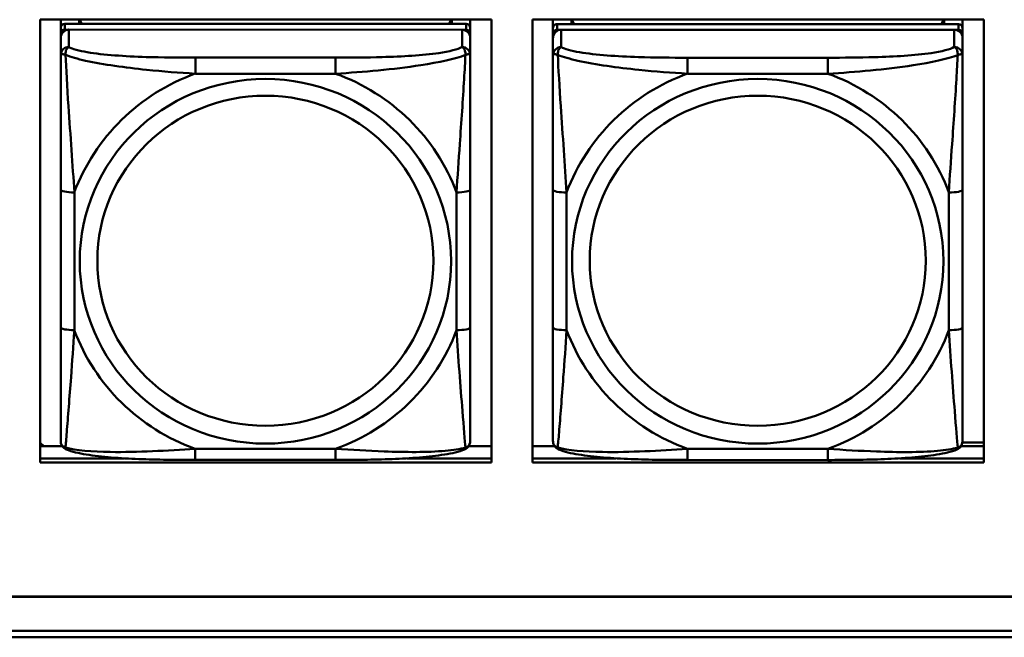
# Model space of a CAD drawing. Header units: inches. Extents: x 0.8 to 72.9, y -7.8 to 49.3.
# Tile 74 of 256: x 47.4 to 48.8, y 5.4 to 6.3. Entities that reach past the tile are written whole.
import ezdxf

# ---------------------------------------------------------------- set-up
doc = ezdxf.new("R2010")
doc.units = ezdxf.units.IN
doc.header["$MEASUREMENT"] = 0
doc.layers.add('Visible Edges(ROSSANSI)', color=7, linetype='Continuous', lineweight=50)
doc.layers.add('Visible Tangent Edges(ROSSANSI)', color=7, linetype='Continuous', lineweight=50)

msp = doc.modelspace()

# ---------------------------------------------------------------- linework, layer by layer
at = {"layer": 'Visible Edges(ROSSANSI)'}
for p, q in [((47.4219, 5.6581), (47.4219, 6.2969)), ((47.4219, 6.2969), (48.0725, 6.2969)), ((47.4513, 6.1799), (47.4513, 6.2969)), ((47.4513, 5.7446), (47.4513, 6.2969)), ((47.4513, 6.2969), (47.4513, 6.2944)), ((47.4513, 6.2916), (47.4513, 6.2944)), ((47.4513, 6.2548), (47.4513, 6.2916)), ((48.036, 6.2907), (47.4572, 6.2907)), ((47.4779, 6.2907), (47.4779, 6.2969)), ((47.4817, 6.2907), (47.4786, 6.2969)), ((48.0146, 6.2969), (48.0115, 6.2907)), ((48.0153, 6.2969), (48.0153, 6.2907)), ((48.0419, 6.2969), (48.0419, 6.285)), ((48.0725, 6.2969), (48.0725, 5.6581)), ((48.1319, 5.6581), (48.1319, 6.2969)), ((48.1319, 6.2969), (48.7825, 6.2969)), ((48.1613, 6.1799), (48.1613, 6.2969)), ((48.1613, 5.7445), (48.1613, 6.2969)), ((48.1613, 6.2969), (48.1613, 6.2943)), ((48.1613, 6.2915), (48.1613, 6.2943)), ((48.1613, 6.2548), (48.1613, 6.2915)), ((48.746, 6.2906), (48.1672, 6.2906)), ((48.1879, 6.2906), (48.1879, 6.2969)), ((48.1917, 6.2906), (48.1886, 6.2969)), ((48.7247, 6.2969), (48.7215, 6.2906)), ((48.7253, 6.2969), (48.7253, 6.2906)), ((48.7519, 6.2969), (48.7519, 6.285)), ((48.7825, 6.2969), (48.7825, 5.6581)), ((47.4513, 6.2849), (47.4513, 5.7167)), ((47.4513, 5.7143), (47.4513, 6.2767)), ((47.4572, 6.2825), (48.036, 6.2824)), ((48.0301, 6.2824), (47.4632, 6.2825)), ((48.0419, 6.2849), (48.0419, 6.2766)), ((48.0419, 6.2766), (48.0419, 6.2708)), ((48.1613, 6.2848), (48.1613, 5.7166)), ((48.1613, 5.7142), (48.1613, 6.2766)), ((48.1672, 6.2824), (48.746, 6.2824)), ((48.7401, 6.2824), (48.1732, 6.2824)), ((48.7519, 6.2848), (48.7519, 6.2766)), ((48.7519, 6.2766), (48.7519, 6.2708)), ((47.4513, 6.2709), (47.4513, 5.7143)), ((48.0419, 6.2459), (48.0419, 6.2708)), ((48.1613, 6.2708), (48.1613, 5.7142)), ((48.7519, 6.2459), (48.7519, 6.2708)), ((47.4513, 6.2548), (47.4513, 6.1811)), ((48.1613, 6.2548), (48.1613, 6.1811)), ((47.4513, 6.2341), (47.4513, 5.962)), ((48.0419, 6.2459), (48.0419, 6.2459)), ((48.1613, 6.234), (48.1613, 5.9619)), ((48.7519, 6.2459), (48.7519, 6.2459)), ((47.4513, 6.1799), (47.4513, 6.1811)), ((48.1613, 6.1799), (48.1613, 6.1811)), ((48.0419, 5.8528), (48.0419, 6.0515)), ((48.7519, 5.8528), (48.7519, 6.0514)), ((47.4513, 5.9804), (47.4513, 5.9804)), ((47.4513, 5.962), (47.4513, 5.9804)), ((47.4513, 5.9437), (47.4513, 5.9804)), ((48.1613, 5.9803), (48.1613, 5.9803)), ((48.1613, 5.9619), (48.1613, 5.9803)), ((48.1613, 5.9436), (48.1613, 5.9803)), ((47.4513, 5.9078), (47.4513, 5.962)), ((48.1613, 5.9078), (48.1613, 5.9619)), ((47.4513, 5.9437), (47.4513, 5.9465)), ((47.4513, 5.9437), (47.4513, 5.8306)), ((48.1613, 5.9436), (48.1613, 5.9465)), ((48.1613, 5.9436), (48.1613, 5.8305)), ((47.4513, 5.754), (47.4513, 5.9078)), ((47.4513, 5.9067), (47.4513, 5.9078)), ((48.1613, 5.7539), (48.1613, 5.9078)), ((48.1613, 5.9066), (48.1613, 5.9078)), ((47.4513, 5.754), (47.4513, 5.8306)), ((48.1613, 5.754), (48.1613, 5.8305)), ((47.4513, 5.754), (47.4513, 5.7446)), ((48.1613, 5.7539), (48.1613, 5.7445)), ((47.4513, 5.7446), (47.4513, 5.7446)), ((48.1613, 5.7445), (48.1613, 5.7445)), ((47.4513, 5.7167), (47.4513, 5.7085)), ((47.4513, 5.7143), (47.4513, 5.6894)), ((48.1613, 5.7166), (48.1613, 5.7084)), ((48.1613, 5.7142), (48.1613, 5.6893)), ((47.4268, 5.6819), (47.4219, 5.6867)), ((47.4219, 5.6819), (47.4535, 5.6819)), ((48.0397, 5.6819), (48.0725, 5.6819)), ((48.1319, 5.6819), (48.1634, 5.6819)), ((48.7497, 5.6819), (48.7825, 5.6819)), ((48.7517, 5.687), (48.7825, 5.687)), ((47.4219, 5.6642), (47.5431, 5.6642)), ((47.5431, 5.6642), (47.4219, 5.6642)), ((48.0725, 5.6581), (47.4219, 5.6581)), ((47.8477, 5.6619), (47.6454, 5.6619)), ((47.9507, 5.6642), (48.0725, 5.6642)), ((48.0725, 5.6642), (47.9507, 5.6642)), ((48.1319, 5.6642), (48.252, 5.6642)), ((48.252, 5.6642), (48.1319, 5.6642)), ((48.7825, 5.6581), (48.1319, 5.6581)), ((48.5577, 5.6618), (48.3554, 5.6619)), ((48.6617, 5.6642), (48.7825, 5.6642)), ((48.7825, 5.6642), (48.6617, 5.6642)), ((35.8146, 5.4648), (53.1898, 5.4648)), ((53.1898, 5.4644), (35.8146, 5.4644)), ((35.8647, 5.4153), (53.2398, 5.4153)), ((53.2398, 5.4061), (35.8647, 5.4061))]:
    msp.add_line(p, q, dxfattribs=at)
for centre, major_axis, start_param, end_param in [((47.4572, 6.2849), (-0.00591, 0), 4.712299, 6.283096), ((48.036, 6.2849), (0.00591, 0), 0, 1.570707), ((48.1672, 6.2848), (-0.00591, 0), 4.712299, 6.283096), ((47.4632, 6.2709), (-0.0118, 0), 4.712299, 6.283096), ((47.4572, 6.2767), (-0.00591, 0), 4.712299, 6.283096), ((48.0301, 6.2708), (0.0118, 0), 0, 1.570707), ((48.036, 6.2766), (0.00591, 0), 6.283096, 7.853892), ((48.1732, 6.2708), (-0.0118, 0), 4.712299, 6.283096), ((48.1672, 6.2766), (-0.00591, 0), 4.712299, 6.283096), ((48.7401, 6.2708), (0.0118, 0), 0, 1.570707), ((48.746, 6.2848), (0.00591, 0), 0, 1.570707), ((48.746, 6.2766), (0.00591, 0), 6.283096, 7.853892), ((47.4572, 5.7085), (-0.00591, 0), 6.283096, 6.29773), ((48.1672, 5.7084), (-0.00591, 0), 6.283096, 6.29773)]:
    msp.add_ellipse(centre, major_axis=major_axis, ratio=0.981793, start_param=start_param, end_param=end_param, dxfattribs=at)
for points, knots in [([(48.0419, 6.2459), (48.0419, 6.2419), (48.0419, 6.2367), (48.0419, 6.2238), (48.0419, 6.2157), (48.0419, 6.1962), (48.0419, 6.1844), (48.0419, 6.1583), (48.0419, 6.1441), (48.0419, 6.1157), (48.0419, 6.1015), (48.0419, 6.0754), (48.0419, 6.0633), (48.0419, 6.0515)], [-0.7963796, -0.7963796, -0.7963796, -0.7963796, -0.7327319, -0.7327319, -0.6587598, -0.6587598, -0.5649219, -0.5649219, -0.4570367, -0.4570367, -0.3491515, -0.3491515, -0.2569537, -0.2569537, -0.2569537, -0.2569537]), ([(48.7519, 6.2459), (48.7519, 6.2418), (48.7519, 6.2367), (48.7519, 6.2237), (48.7519, 6.2156), (48.7519, 6.1961), (48.7519, 6.1843), (48.7519, 6.1582), (48.7519, 6.144), (48.7519, 6.1157), (48.7519, 6.1015), (48.7519, 6.0753), (48.7519, 6.0633), (48.7519, 6.0514)], [-0.7963796, -0.7963796, -0.7963796, -0.7963796, -0.7327319, -0.7327319, -0.6587598, -0.6587598, -0.5649219, -0.5649219, -0.4570367, -0.4570367, -0.3491515, -0.3491515, -0.2569537, -0.2569537, -0.2569537, -0.2569537]), ([(48.0419, 5.8528), (48.0419, 5.8389), (48.0419, 5.825), (48.0419, 5.7976), (48.0419, 5.784), (48.0418, 5.7581), (48.0418, 5.7455), (48.0418, 5.7226), (48.0418, 5.7123), (48.0418, 5.6981), (48.0418, 5.6934), (48.0418, 5.6902), (48.0418, 5.6897), (48.0418, 5.6893)], [0.2569517, 0.2569517, 0.2569517, 0.2569517, 0.364924, 0.364924, 0.4728962, 0.4728962, 0.5808684, 0.5808684, 0.6888406, 0.6888406, 0.7733624, 0.7733624, 0.7968128, 0.7968128, 0.7968128, 0.7968128]), ([(48.7519, 5.8528), (48.7519, 5.8389), (48.7519, 5.8249), (48.7519, 5.7975), (48.7519, 5.784), (48.7518, 5.758), (48.7518, 5.7454), (48.7518, 5.7225), (48.7518, 5.7123), (48.7518, 5.6981), (48.7518, 5.6934), (48.7518, 5.6901), (48.7518, 5.6896), (48.7518, 5.6892)], [0.2569517, 0.2569517, 0.2569517, 0.2569517, 0.364924, 0.364924, 0.4728962, 0.4728962, 0.5808684, 0.5808684, 0.6888406, 0.6888406, 0.7733624, 0.7733624, 0.7968128, 0.7968128, 0.7968128, 0.7968128]), ([(47.4593, 5.6771), (47.4583, 5.6775), (47.4572, 5.6781), (47.4552, 5.6797), (47.4544, 5.6806), (47.453, 5.6826), (47.4525, 5.6836), (47.4518, 5.6855), (47.4516, 5.6864), (47.4513, 5.688), (47.4513, 5.6887), (47.4513, 5.6894)], [0.02510812, 0.02510812, 0.02510812, 0.02510812, 0.03074058, 0.03074058, 0.03637303, 0.03637303, 0.04200549, 0.04200549, 0.04763795, 0.04763795, 0.0532704, 0.0532704, 0.0532704, 0.0532704]), ([(48.0338, 5.677), (48.0349, 5.6774), (48.036, 5.6781), (48.0379, 5.6796), (48.0388, 5.6806), (48.0401, 5.6825), (48.0406, 5.6835), (48.0413, 5.6854), (48.0415, 5.6863), (48.0418, 5.6879), (48.0418, 5.6886), (48.0418, 5.6893)], [0.02510666, 0.02510666, 0.02510666, 0.02510666, 0.03073739, 0.03073739, 0.03636813, 0.03636813, 0.04199887, 0.04199887, 0.0476296, 0.0476296, 0.05326034, 0.05326034, 0.05326034, 0.05326034]), ([(48.1693, 5.677), (48.1683, 5.6774), (48.1672, 5.6781), (48.1652, 5.6796), (48.1644, 5.6806), (48.163, 5.6825), (48.1625, 5.6835), (48.1618, 5.6854), (48.1616, 5.6863), (48.1613, 5.6879), (48.1613, 5.6886), (48.1613, 5.6893)], [0.02510812, 0.02510812, 0.02510812, 0.02510812, 0.03074058, 0.03074058, 0.03637303, 0.03637303, 0.04200549, 0.04200549, 0.04763795, 0.04763795, 0.0532704, 0.0532704, 0.0532704, 0.0532704]), ([(48.7438, 5.6769), (48.7449, 5.6774), (48.746, 5.678), (48.7479, 5.6796), (48.7488, 5.6805), (48.7501, 5.6825), (48.7506, 5.6835), (48.7513, 5.6854), (48.7515, 5.6862), (48.7518, 5.6879), (48.7518, 5.6886), (48.7518, 5.6892)], [0.02510666, 0.02510666, 0.02510666, 0.02510666, 0.03073739, 0.03073739, 0.03636813, 0.03636813, 0.04199887, 0.04199887, 0.0476296, 0.0476296, 0.05326034, 0.05326034, 0.05326034, 0.05326034]), ([(47.6454, 5.6619), (47.6319, 5.6619), (47.6182, 5.662), (47.5909, 5.6624), (47.5773, 5.6627), (47.5505, 5.6637), (47.5372, 5.6645), (47.5115, 5.6666), (47.4993, 5.6679), (47.4772, 5.6716), (47.4678, 5.6736), (47.4593, 5.6771)], [0.2569517, 0.2569517, 0.2569517, 0.2569517, 0.359705, 0.359705, 0.4624583, 0.4624583, 0.5652116, 0.5652116, 0.6679649, 0.6679649, 0.7707182, 0.7707182, 0.7707182, 0.7707182]), ([(48.0338, 5.677), (48.0254, 5.6735), (48.0159, 5.6715), (47.9938, 5.6679), (47.9816, 5.6666), (47.9559, 5.6644), (47.9426, 5.6637), (47.9158, 5.6627), (47.9022, 5.6623), (47.8749, 5.662), (47.8612, 5.6619), (47.8477, 5.6619)], [-0.7703498, -0.7703498, -0.7703498, -0.7703498, -0.6676706, -0.6676706, -0.5649914, -0.5649914, -0.4623122, -0.4623122, -0.359633, -0.359633, -0.2569537, -0.2569537, -0.2569537, -0.2569537]), ([(48.3554, 5.6619), (48.3419, 5.6619), (48.3282, 5.6619), (48.3009, 5.6623), (48.2873, 5.6626), (48.2605, 5.6637), (48.2472, 5.6644), (48.2215, 5.6665), (48.2093, 5.6679), (48.1872, 5.6715), (48.1778, 5.6735), (48.1693, 5.677)], [0.2569517, 0.2569517, 0.2569517, 0.2569517, 0.359705, 0.359705, 0.4624583, 0.4624583, 0.5652116, 0.5652116, 0.6679649, 0.6679649, 0.7707182, 0.7707182, 0.7707182, 0.7707182]), ([(48.7438, 5.6769), (48.7354, 5.6735), (48.7259, 5.6715), (48.7038, 5.6678), (48.6916, 5.6665), (48.6659, 5.6644), (48.6526, 5.6636), (48.6258, 5.6626), (48.6122, 5.6623), (48.5849, 5.6619), (48.5712, 5.6618), (48.5577, 5.6618)], [-0.7703498, -0.7703498, -0.7703498, -0.7703498, -0.6676706, -0.6676706, -0.5649914, -0.5649914, -0.4623122, -0.4623122, -0.359633, -0.359633, -0.2569537, -0.2569537, -0.2569537, -0.2569537])]:
    msp.add_open_spline(points, degree=3, knots=knots, dxfattribs=at)
at = {"layer": 'Visible Tangent Edges(ROSSANSI)'}
for p, q in [((47.4572, 6.2825), (47.4572, 6.2907)), ((48.036, 6.2907), (48.036, 6.2824)), ((48.1672, 6.2824), (48.1672, 6.2906)), ((47.4513, 6.2849), (47.4513, 6.2767)), ((47.4632, 6.2576), (47.4632, 6.2825)), ((48.0301, 6.2824), (48.0301, 6.2575)), ((48.1613, 6.2848), (48.1613, 6.2766)), ((48.1732, 6.2575), (48.1732, 6.2824)), ((48.7401, 6.2824), (48.7401, 6.2575)), ((48.746, 6.2906), (48.746, 6.2824)), ((47.4513, 6.2709), (47.4513, 6.246)), ((48.1613, 6.2708), (48.1613, 6.2459)), ((47.8478, 6.2421), (47.6455, 6.2421)), ((48.5578, 6.242), (48.3555, 6.242)), ((47.6455, 6.219), (47.8478, 6.219)), ((48.3555, 6.219), (48.5578, 6.2189)), ((47.4513, 6.0515), (47.4513, 5.8529)), ((48.1613, 6.0514), (48.1613, 5.8528)), ((47.471, 5.8492), (47.471, 6.0478)), ((48.0222, 6.0477), (48.0222, 5.8491)), ((48.181, 5.8491), (48.181, 6.0477)), ((48.7322, 6.0477), (48.7322, 5.849)), ((47.4513, 5.7085), (47.4513, 5.7167)), ((47.4513, 5.6894), (47.4513, 5.7143)), ((48.1613, 5.7084), (48.1613, 5.7166)), ((48.1613, 5.6893), (48.1613, 5.7142)), ((47.8477, 5.6779), (47.6454, 5.6779)), ((48.5577, 5.6778), (48.3554, 5.6778))]:
    msp.add_line(p, q, dxfattribs=at)
for centre, major_axis, ratio, start_param, end_param in [((47.4632, 6.246), (-0.0118, 0), 0.981793, 4.712299, 6.283096), ((48.0301, 6.2459), (0.0118, 0), 0.981793, 0, 1.570707), ((48.1732, 6.2459), (-0.0118, 0), 0.981793, 4.712299, 6.283096), ((48.7401, 6.2459), (0.0118, 0), 0.981793, 0, 1.570707), ((47.6455, 6.2228), (0, 0.0197), 0.000017, 4.521275, 6.092072), ((47.8478, 6.2227), (0, 0.0197), 0.000017, 4.521275, 6.092071), ((48.3555, 6.2227), (0, 0.0197), 0.000017, 4.521275, 6.092072), ((48.5578, 6.2227), (0, 0.0197), 0.000017, 4.521275, 6.092071), ((47.7466, 5.9484), (-0.2936, 0), 0.981793, 5.064066, 5.931329), ((47.7466, 5.9484), (0.2936, 0), 0.981793, 0.351677, 1.21894), ((48.4566, 5.9484), (-0.2936, 0), 0.981793, 5.064066, 5.931329), ((48.4566, 5.9484), (0.2936, 0), 0.981793, 0.351677, 1.21894), ((47.471, 6.0515), (-0.0197, 0), 0.189952, 0.000017, 1.570814), ((48.0222, 6.0515), (0.0197, 0), 0.189952, 4.712406, 6.283203), ((48.181, 6.0514), (-0.0197, 0), 0.189952, 0.000017, 1.570814), ((48.7322, 6.0514), (0.0197, 0), 0.189952, 4.712406, 6.283203), ((47.471, 5.8529), (-0.0197, 0), 0.189952, 0.000017, 1.570814), ((48.0222, 5.8528), (0.0197, 0), 0.189952, 4.712406, 6.283203), ((48.181, 5.8528), (-0.0197, 0), 0.189952, 0.000017, 1.570814), ((48.7322, 5.8528), (0.0197, 0), 0.189952, 4.712406, 6.283203), ((47.7466, 5.9484), (-0.2936, 0), 0.981793, 0.351677, 1.21894), ((47.7466, 5.9484), (0.2936, 0), 0.981793, 5.064066, 5.931329), ((48.4566, 5.9484), (-0.2936, 0), 0.981793, 0.351677, 1.21894), ((48.4566, 5.9484), (0.2936, 0), 0.981793, 5.064066, 5.931329), ((47.6454, 5.6816), (0, -0.0197), 0.000017, 6.283185, 7.662868), ((47.8477, 5.6816), (0, -0.0197), 0.000017, 6.283185, 7.662868), ((48.3554, 5.6815), (0, -0.0197), 0.000017, 6.283185, 7.662868), ((48.5577, 5.6815), (0, -0.0197), 0.000017, 6.283185, 7.662868)]:
    msp.add_ellipse(centre, major_axis=major_axis, ratio=ratio, start_param=start_param, end_param=end_param, dxfattribs=at)
for centre, major_axis in [((47.7466, 5.9484), (-0.2678, 0)), ((48.4566, 5.9484), (-0.2678, 0)), ((47.7466, 5.9492), (-0.2424, 0)), ((48.4566, 5.9492), (-0.2424, 0))]:
    msp.add_ellipse(centre, major_axis=major_axis, ratio=0.981793, dxfattribs=at)
for points, knots in [([(47.4582, 6.2461), (47.4582, 6.2472), (47.4582, 6.2482), (47.4585, 6.2502), (47.4587, 6.2512), (47.4591, 6.2526), (47.4593, 6.2531), (47.4596, 6.2538), (47.4597, 6.2541), (47.4601, 6.2546), (47.4603, 6.255), (47.4608, 6.2558), (47.4612, 6.2562), (47.4621, 6.257), (47.4626, 6.2573), (47.4632, 6.2576)], [-0.00023197, -0.00023197, -0.00023197, -0.00023197, 0.00913095, 0.00913095, 0.01983142, 0.01983142, 0.02651922, 0.02651922, 0.02986312, 0.02986312, 0.03521335, 0.03521335, 0.04377373, 0.04377373, 0.0532704, 0.0532704, 0.0532704, 0.0532704]), ([(47.6455, 6.2421), (47.6218, 6.2421), (47.5978, 6.2423), (47.5745, 6.243), (47.5438, 6.244), (47.5129, 6.246), (47.4897, 6.25), (47.4776, 6.252), (47.468, 6.2546), (47.4632, 6.2576)], [0.2569537, 0.2569537, 0.2569537, 0.2569537, 0.4371919, 0.4371919, 0.4371919, 0.6739428, 0.6739428, 0.6739428, 0.7963818, 0.7963818, 0.7963818, 0.7963818]), ([(48.0301, 6.2575), (48.0243, 6.254), (48.0119, 6.251), (47.9966, 6.2488), (47.9732, 6.2454), (47.9441, 6.2437), (47.915, 6.2429), (47.8928, 6.2422), (47.8702, 6.2421), (47.8478, 6.2421)], [-0.7968224, -0.7968224, -0.7968224, -0.7968224, -0.6514613, -0.6514613, -0.6514613, -0.427691, -0.427691, -0.427691, -0.2569517, -0.2569517, -0.2569517, -0.2569517]), ([(48.0301, 6.2575), (48.0306, 6.2572), (48.0311, 6.2569), (48.032, 6.2561), (48.0324, 6.2557), (48.033, 6.2549), (48.0332, 6.2546), (48.0335, 6.254), (48.0336, 6.2538), (48.0339, 6.2531), (48.0341, 6.2526), (48.0346, 6.2511), (48.0348, 6.2502), (48.035, 6.2481), (48.0351, 6.2471), (48.035, 6.246)], [-0.0532704, -0.0532704, -0.0532704, -0.0532704, -0.04377373, -0.04377373, -0.03521335, -0.03521335, -0.02986312, -0.02986312, -0.02651922, -0.02651922, -0.01983142, -0.01983142, -0.00913095, -0.00913095, 0.00023197, 0.00023197, 0.00023197, 0.00023197]), ([(48.1682, 6.246), (48.1682, 6.2471), (48.1682, 6.2481), (48.1685, 6.2501), (48.1687, 6.2511), (48.1691, 6.2526), (48.1693, 6.2531), (48.1696, 6.2538), (48.1697, 6.254), (48.1701, 6.2546), (48.1703, 6.2549), (48.1708, 6.2557), (48.1712, 6.2561), (48.1721, 6.2569), (48.1726, 6.2572), (48.1732, 6.2575)], [-0.00023197, -0.00023197, -0.00023197, -0.00023197, 0.00913095, 0.00913095, 0.01983142, 0.01983142, 0.02651922, 0.02651922, 0.02986312, 0.02986312, 0.03521335, 0.03521335, 0.04377373, 0.04377373, 0.0532704, 0.0532704, 0.0532704, 0.0532704]), ([(48.3555, 6.242), (48.3318, 6.242), (48.3078, 6.2422), (48.2845, 6.2429), (48.2538, 6.2439), (48.2229, 6.2459), (48.1997, 6.2499), (48.1876, 6.252), (48.178, 6.2546), (48.1732, 6.2575)], [0.2569537, 0.2569537, 0.2569537, 0.2569537, 0.4371919, 0.4371919, 0.4371919, 0.6739428, 0.6739428, 0.6739428, 0.7963818, 0.7963818, 0.7963818, 0.7963818]), ([(48.7401, 6.2575), (48.7343, 6.254), (48.7219, 6.251), (48.7066, 6.2488), (48.6832, 6.2453), (48.6541, 6.2436), (48.625, 6.2428), (48.6028, 6.2422), (48.5802, 6.242), (48.5578, 6.242)], [-0.7968224, -0.7968224, -0.7968224, -0.7968224, -0.6514613, -0.6514613, -0.6514613, -0.427691, -0.427691, -0.427691, -0.2569517, -0.2569517, -0.2569517, -0.2569517]), ([(48.7401, 6.2575), (48.7406, 6.2572), (48.7411, 6.2568), (48.742, 6.2561), (48.7424, 6.2556), (48.743, 6.2549), (48.7432, 6.2545), (48.7435, 6.254), (48.7436, 6.2537), (48.7439, 6.253), (48.7441, 6.2525), (48.7446, 6.2511), (48.7448, 6.2501), (48.745, 6.2481), (48.7451, 6.247), (48.745, 6.2459)], [-0.0532704, -0.0532704, -0.0532704, -0.0532704, -0.04377373, -0.04377373, -0.03521335, -0.03521335, -0.02986312, -0.02986312, -0.02651922, -0.02651922, -0.01983142, -0.01983142, -0.00913095, -0.00913095, 0.00023197, 0.00023197, 0.00023197, 0.00023197]), ([(47.4513, 6.246), (47.4513, 6.2462), (47.4514, 6.2464), (47.4517, 6.2468), (47.4518, 6.2469), (47.4522, 6.2471), (47.4524, 6.2471), (47.4527, 6.2472), (47.4528, 6.2472), (47.4533, 6.2472), (47.4536, 6.2472), (47.4545, 6.2471), (47.4552, 6.247), (47.4566, 6.2466), (47.4574, 6.2464), (47.4582, 6.2461)], [-0.0532704, -0.0532704, -0.0532704, -0.0532704, -0.04377373, -0.04377373, -0.03521335, -0.03521335, -0.02986312, -0.02986312, -0.02651922, -0.02651922, -0.01983142, -0.01983142, -0.00913095, -0.00913095, 0.00023197, 0.00023197, 0.00023197, 0.00023197]), ([(47.4513, 6.246), (47.4513, 6.2369), (47.4513, 6.2216), (47.4513, 6.2044), (47.4513, 6.178), (47.4513, 6.1477), (47.4513, 6.1183), (47.4513, 6.0959), (47.4513, 6.0735), (47.4513, 6.0515)], [-0.7968224, -0.7968224, -0.7968224, -0.7968224, -0.6514613, -0.6514613, -0.6514613, -0.427691, -0.427691, -0.427691, -0.2569517, -0.2569517, -0.2569517, -0.2569517]), ([(47.4582, 6.2461), (47.4658, 6.2431), (47.4759, 6.2402), (47.5129, 6.2321), (47.5446, 6.2278), (47.5989, 6.2222), (47.6221, 6.2203), (47.6455, 6.219)], [-0.7478145, -0.7478145, -0.7478145, -0.7478145, -0.6493253, -0.6493253, -0.427691, -0.427691, -0.2569537, -0.2569537, -0.2569537, -0.2569537]), ([(47.471, 6.0478), (47.4686, 6.0875), (47.4653, 6.1296), (47.4607, 6.1996), (47.4591, 6.2271), (47.4582, 6.2461)], [0.2569517, 0.2569517, 0.2569517, 0.2569517, 0.5559983, 0.5559983, 0.7482818, 0.7482818, 0.7482818, 0.7482818]), ([(47.8478, 6.219), (47.8882, 6.2213), (47.9306, 6.2251), (47.9963, 6.2352), (48.0207, 6.2402), (48.035, 6.246)], [0.2569517, 0.2569517, 0.2569517, 0.2569517, 0.5559983, 0.5559983, 0.7482818, 0.7482818, 0.7482818, 0.7482818]), ([(48.035, 6.246), (48.0346, 6.236), (48.0339, 6.224), (48.0314, 6.1819), (48.0291, 6.1487), (48.0252, 6.0937), (48.0236, 6.0706), (48.0222, 6.0477)], [-0.7478145, -0.7478145, -0.7478145, -0.7478145, -0.6493253, -0.6493253, -0.427691, -0.427691, -0.2569537, -0.2569537, -0.2569537, -0.2569537]), ([(48.035, 6.246), (48.0359, 6.2463), (48.0366, 6.2465), (48.0381, 6.2469), (48.0387, 6.247), (48.0397, 6.2471), (48.04, 6.2471), (48.0404, 6.2471), (48.0405, 6.2471), (48.0408, 6.2471), (48.041, 6.247), (48.0414, 6.2469), (48.0416, 6.2467), (48.0418, 6.2464), (48.0419, 6.2462), (48.0419, 6.2459)], [-0.00023197, -0.00023197, -0.00023197, -0.00023197, 0.00913095, 0.00913095, 0.01983142, 0.01983142, 0.02651922, 0.02651922, 0.02986312, 0.02986312, 0.03521335, 0.03521335, 0.04377373, 0.04377373, 0.05326801, 0.05326801, 0.05326801, 0.05326801]), ([(48.1613, 6.2459), (48.1613, 6.2462), (48.1614, 6.2464), (48.1617, 6.2467), (48.1618, 6.2469), (48.1622, 6.247), (48.1624, 6.2471), (48.1627, 6.2471), (48.1628, 6.2471), (48.1633, 6.2471), (48.1636, 6.2471), (48.1645, 6.247), (48.1652, 6.2469), (48.1666, 6.2465), (48.1674, 6.2463), (48.1682, 6.246)], [-0.0532704, -0.0532704, -0.0532704, -0.0532704, -0.04377373, -0.04377373, -0.03521335, -0.03521335, -0.02986312, -0.02986312, -0.02651922, -0.02651922, -0.01983142, -0.01983142, -0.00913095, -0.00913095, 0.00023197, 0.00023197, 0.00023197, 0.00023197]), ([(48.1613, 6.2459), (48.1613, 6.2368), (48.1613, 6.2215), (48.1613, 6.2044), (48.1613, 6.178), (48.1613, 6.1477), (48.1613, 6.1183), (48.1613, 6.0958), (48.1613, 6.0734), (48.1613, 6.0514)], [-0.7968224, -0.7968224, -0.7968224, -0.7968224, -0.6514613, -0.6514613, -0.6514613, -0.427691, -0.427691, -0.427691, -0.2569517, -0.2569517, -0.2569517, -0.2569517]), ([(48.1682, 6.246), (48.1758, 6.2431), (48.1859, 6.2402), (48.2229, 6.232), (48.2546, 6.2277), (48.3089, 6.2221), (48.3321, 6.2203), (48.3555, 6.219)], [-0.7478145, -0.7478145, -0.7478145, -0.7478145, -0.6493253, -0.6493253, -0.427691, -0.427691, -0.2569537, -0.2569537, -0.2569537, -0.2569537]), ([(48.181, 6.0477), (48.1786, 6.0874), (48.1753, 6.1296), (48.1707, 6.1995), (48.1691, 6.227), (48.1682, 6.246)], [0.2569517, 0.2569517, 0.2569517, 0.2569517, 0.5559983, 0.5559983, 0.7482818, 0.7482818, 0.7482818, 0.7482818]), ([(48.5578, 6.2189), (48.5982, 6.2213), (48.6406, 6.225), (48.7063, 6.2351), (48.7307, 6.2402), (48.745, 6.2459)], [0.2569517, 0.2569517, 0.2569517, 0.2569517, 0.5559983, 0.5559983, 0.7482818, 0.7482818, 0.7482818, 0.7482818]), ([(48.745, 6.2459), (48.7446, 6.236), (48.7439, 6.2239), (48.7414, 6.1818), (48.7391, 6.1486), (48.7352, 6.0936), (48.7336, 6.0705), (48.7322, 6.0477)], [-0.7478145, -0.7478145, -0.7478145, -0.7478145, -0.6493253, -0.6493253, -0.427691, -0.427691, -0.2569537, -0.2569537, -0.2569537, -0.2569537]), ([(48.745, 6.2459), (48.7459, 6.2462), (48.7466, 6.2465), (48.7481, 6.2468), (48.7487, 6.247), (48.7497, 6.2471), (48.75, 6.2471), (48.7504, 6.2471), (48.7505, 6.247), (48.7508, 6.247), (48.751, 6.247), (48.7514, 6.2468), (48.7516, 6.2467), (48.7518, 6.2463), (48.7519, 6.2461), (48.7519, 6.2459)], [-0.00023197, -0.00023197, -0.00023197, -0.00023197, 0.00913095, 0.00913095, 0.01983142, 0.01983142, 0.02651922, 0.02651922, 0.02986312, 0.02986312, 0.03521335, 0.03521335, 0.04377373, 0.04377373, 0.05326801, 0.05326801, 0.05326801, 0.05326801]), ([(47.4513, 5.8529), (47.4513, 5.8297), (47.4513, 5.8063), (47.4513, 5.7841), (47.4513, 5.7549), (47.4513, 5.7266), (47.4513, 5.7078), (47.4513, 5.698), (47.4513, 5.6912), (47.4513, 5.6894)], [0.2569537, 0.2569537, 0.2569537, 0.2569537, 0.4371919, 0.4371919, 0.4371919, 0.6739428, 0.6739428, 0.6739428, 0.7963818, 0.7963818, 0.7963818, 0.7963818]), ([(48.1613, 5.8528), (48.1613, 5.8296), (48.1613, 5.8062), (48.1613, 5.784), (48.1613, 5.7549), (48.1613, 5.7266), (48.1613, 5.7077), (48.1613, 5.698), (48.1613, 5.6911), (48.1613, 5.6893)], [0.2569537, 0.2569537, 0.2569537, 0.2569537, 0.4371919, 0.4371919, 0.4371919, 0.6739428, 0.6739428, 0.6739428, 0.7963818, 0.7963818, 0.7963818, 0.7963818]), ([(47.4581, 5.6797), (47.4586, 5.6848), (47.4593, 5.6924), (47.4618, 5.723), (47.464, 5.7521), (47.4679, 5.8036), (47.4696, 5.8261), (47.471, 5.8492)], [-0.7478145, -0.7478145, -0.7478145, -0.7478145, -0.6493253, -0.6493253, -0.427691, -0.427691, -0.2569537, -0.2569537, -0.2569537, -0.2569537]), ([(48.0222, 5.8491), (48.0246, 5.8093), (48.0279, 5.7683), (48.0325, 5.7094), (48.0341, 5.6889), (48.035, 5.6797)], [0.2569517, 0.2569517, 0.2569517, 0.2569517, 0.5559983, 0.5559983, 0.7482818, 0.7482818, 0.7482818, 0.7482818]), ([(48.1681, 5.6797), (48.1686, 5.6847), (48.1693, 5.6923), (48.1718, 5.7229), (48.174, 5.752), (48.1779, 5.8035), (48.1796, 5.8261), (48.181, 5.8491)], [-0.7478145, -0.7478145, -0.7478145, -0.7478145, -0.6493253, -0.6493253, -0.427691, -0.427691, -0.2569537, -0.2569537, -0.2569537, -0.2569537]), ([(48.7322, 5.849), (48.7346, 5.8093), (48.7379, 5.7682), (48.7425, 5.7093), (48.7441, 5.6888), (48.745, 5.6796)], [0.2569517, 0.2569517, 0.2569517, 0.2569517, 0.5559983, 0.5559983, 0.7482818, 0.7482818, 0.7482818, 0.7482818]), ([(47.4581, 5.6797), (47.4573, 5.68), (47.4565, 5.6803), (47.4551, 5.6811), (47.4544, 5.6817), (47.4535, 5.6826), (47.4532, 5.683), (47.4528, 5.6836), (47.4527, 5.6839), (47.4523, 5.6844), (47.4522, 5.6848), (47.4518, 5.6858), (47.4516, 5.6864), (47.4514, 5.6878), (47.4513, 5.6886), (47.4513, 5.6894)], [-0.00023197, -0.00023197, -0.00023197, -0.00023197, 0.00913095, 0.00913095, 0.01983142, 0.01983142, 0.02651922, 0.02651922, 0.02986312, 0.02986312, 0.03521335, 0.03521335, 0.04377373, 0.04377373, 0.0532704, 0.0532704, 0.0532704, 0.0532704]), ([(48.0418, 5.6893), (48.0418, 5.6885), (48.0418, 5.6878), (48.0415, 5.6864), (48.0413, 5.6857), (48.041, 5.6847), (48.0408, 5.6844), (48.0405, 5.6838), (48.0403, 5.6836), (48.0399, 5.683), (48.0396, 5.6826), (48.0387, 5.6816), (48.038, 5.6811), (48.0366, 5.6803), (48.0358, 5.6799), (48.035, 5.6797)], [-0.05326034, -0.05326034, -0.05326034, -0.05326034, -0.04377373, -0.04377373, -0.03521335, -0.03521335, -0.02986312, -0.02986312, -0.02651922, -0.02651922, -0.01983142, -0.01983142, -0.00913095, -0.00913095, 0.00023197, 0.00023197, 0.00023197, 0.00023197]), ([(48.1681, 5.6797), (48.1673, 5.6799), (48.1665, 5.6802), (48.1651, 5.6811), (48.1644, 5.6816), (48.1635, 5.6826), (48.1632, 5.683), (48.1628, 5.6836), (48.1627, 5.6838), (48.1623, 5.6844), (48.1622, 5.6847), (48.1618, 5.6857), (48.1616, 5.6863), (48.1614, 5.6877), (48.1613, 5.6885), (48.1613, 5.6893)], [-0.00023197, -0.00023197, -0.00023197, -0.00023197, 0.00913095, 0.00913095, 0.01983142, 0.01983142, 0.02651922, 0.02651922, 0.02986312, 0.02986312, 0.03521335, 0.03521335, 0.04377373, 0.04377373, 0.0532704, 0.0532704, 0.0532704, 0.0532704]), ([(48.7518, 5.6892), (48.7518, 5.6885), (48.7518, 5.6877), (48.7515, 5.6863), (48.7513, 5.6857), (48.751, 5.6847), (48.7508, 5.6843), (48.7505, 5.6837), (48.7503, 5.6835), (48.7499, 5.6829), (48.7496, 5.6825), (48.7487, 5.6815), (48.748, 5.681), (48.7466, 5.6802), (48.7458, 5.6799), (48.745, 5.6796)], [-0.05326034, -0.05326034, -0.05326034, -0.05326034, -0.04377373, -0.04377373, -0.03521335, -0.03521335, -0.02986312, -0.02986312, -0.02651922, -0.02651922, -0.01983142, -0.01983142, -0.00913095, -0.00913095, 0.00023197, 0.00023197, 0.00023197, 0.00023197]), ([(47.4593, 5.6771), (47.4592, 5.6771), (47.459, 5.6772), (47.4586, 5.6776), (47.4584, 5.6779), (47.4582, 5.6787), (47.4581, 5.6792), (47.4581, 5.6797)], [-0.02510812, -0.02510812, -0.02510812, -0.02510812, -0.01983142, -0.01983142, -0.00913095, -0.00913095, 0.00023197, 0.00023197, 0.00023197, 0.00023197]), ([(47.6454, 5.6779), (47.6049, 5.6755), (47.5626, 5.6728), (47.4969, 5.6738), (47.4725, 5.6757), (47.4581, 5.6797)], [0.2569517, 0.2569517, 0.2569517, 0.2569517, 0.5559983, 0.5559983, 0.7482818, 0.7482818, 0.7482818, 0.7482818]), ([(48.035, 5.6797), (48.0273, 5.6777), (48.0173, 5.6761), (47.9803, 5.6728), (47.9486, 5.673), (47.8943, 5.6751), (47.8711, 5.6764), (47.8477, 5.6779)], [-0.7478145, -0.7478145, -0.7478145, -0.7478145, -0.6493253, -0.6493253, -0.427691, -0.427691, -0.2569537, -0.2569537, -0.2569537, -0.2569537]), ([(48.035, 5.6797), (48.035, 5.6791), (48.035, 5.6787), (48.0347, 5.6778), (48.0345, 5.6775), (48.0341, 5.6772), (48.034, 5.6771), (48.0338, 5.677)], [-0.00023197, -0.00023197, -0.00023197, -0.00023197, 0.00913095, 0.00913095, 0.01983142, 0.01983142, 0.02510666, 0.02510666, 0.02510666, 0.02510666]), ([(48.1693, 5.677), (48.1692, 5.6771), (48.169, 5.6772), (48.1686, 5.6775), (48.1684, 5.6778), (48.1682, 5.6786), (48.1681, 5.6791), (48.1681, 5.6797)], [-0.02510812, -0.02510812, -0.02510812, -0.02510812, -0.01983142, -0.01983142, -0.00913095, -0.00913095, 0.00023197, 0.00023197, 0.00023197, 0.00023197]), ([(48.3554, 5.6778), (48.3149, 5.6754), (48.2726, 5.6727), (48.2069, 5.6738), (48.1825, 5.6757), (48.1681, 5.6797)], [0.2569517, 0.2569517, 0.2569517, 0.2569517, 0.5559983, 0.5559983, 0.7482818, 0.7482818, 0.7482818, 0.7482818]), ([(48.745, 5.6796), (48.7373, 5.6776), (48.7273, 5.676), (48.6903, 5.6727), (48.6586, 5.6729), (48.6043, 5.675), (48.5811, 5.6763), (48.5577, 5.6778)], [-0.7478145, -0.7478145, -0.7478145, -0.7478145, -0.6493253, -0.6493253, -0.427691, -0.427691, -0.2569537, -0.2569537, -0.2569537, -0.2569537]), ([(48.745, 5.6796), (48.745, 5.6791), (48.745, 5.6786), (48.7447, 5.6778), (48.7445, 5.6775), (48.7441, 5.6771), (48.744, 5.677), (48.7438, 5.6769)], [-0.00023197, -0.00023197, -0.00023197, -0.00023197, 0.00913095, 0.00913095, 0.01983142, 0.01983142, 0.02510666, 0.02510666, 0.02510666, 0.02510666])]:
    msp.add_open_spline(points, degree=3, knots=knots, dxfattribs=at)

doc.saveas('drawing.dxf')
